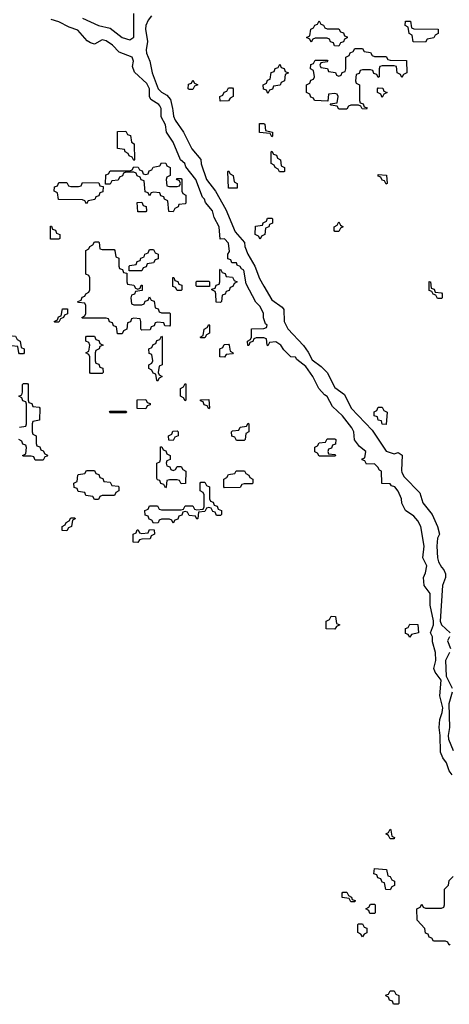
# Model space of a CAD drawing. Header units: inches. Extents: x 2777885 to 2884230, y 684484 to 829189.
# Tile 211 of 239: x 2861851 to 2864030, y 795466 to 800460. Entities that reach past the tile are written whole.
import ezdxf

# ---------------------------------------------------------------- set-up
doc = ezdxf.new("R2010")
doc.units = ezdxf.units.IN
doc.header["$MEASUREMENT"] = 0
doc.layers.add('C8769', color=7, linetype='Continuous')
doc.layers.add('C8860', color=7, linetype='Continuous')

msp = doc.modelspace()

# ---------------------------------------------------------------- linework, layer by layer
at = {"layer": 'C8769', "color": 6}
for points in [[(2864043.7, 796630), (2864029.3, 796650), (2864016, 796690), (2863996.6, 796716.6), (2863984.5, 796744.5), (2863983.7, 796830), (2863978, 796870), (2863982, 796910), (2863994.2, 796945.8), (2863997, 796970), (2863982, 797030), (2863989.5, 797110), (2863958, 797150), (2863952.3, 797170), (2863962, 797210), (2863959.3, 797250), (2863944.7, 797304.7), (2863944, 797330), (2863935.3, 797350), (2863949.2, 797390), (2863949.3, 797410.7), (2863932.3, 797490), (2863932.3, 797550), (2863902, 797590), (2863899, 797630), (2863910, 797654), (2863916, 797690), (2863895.3, 797730), (2863902.7, 797790), (2863885.2, 797890), (2863870, 797919), (2863850, 797942), (2863808, 797970), (2863788.4, 798008.4), (2863788, 798030), (2863770, 798068), (2863754, 798090), (2863736.4, 798096.4), (2863730, 798106), (2863687.3, 798107.3), (2863686, 798170), (2863675.3, 798175.3), (2863668, 798190), (2863650, 798208), (2863610, 798206), (2863602, 798222), (2863587.3, 798227.3), (2863587.3, 798232.7), (2863602, 798238), (2863606, 798270), (2863575.3, 798295.3), (2863548.4, 798328.4), (2863545.2, 798370), (2863536, 798390), (2863489, 798450), (2863438, 798498), (2863410, 798548), (2863396.5, 798556.5), (2863368.7, 798588.7), (2863338, 798650), (2863301.6, 798701.6), (2863256.5, 798736.5), (2863250, 798748), (2863226, 798750), (2863190, 798786), (2863175.3, 798810), (2863150, 798826), (2863118, 798822), (2863110, 798806), (2863106, 798810), (2863102, 798842), (2863090, 798846), (2863050, 798846), (2863038, 798842), (2863032.7, 798827.3), (2863018, 798822), (2863012.7, 798807.3), (2863007.3, 798807.3), (2863006, 798830), (2863022, 798838), (2863026, 798850), (2863027.3, 798892.7), (2863090, 798894), (2863102, 798898), (2863106, 798910), (2863098, 798918), (2863088.4, 798948.4), (2863088, 798970), (2863070, 799006), (2863048, 799028), (2863000.4, 799120.4), (2862988, 799190), (2862976.5, 799196.5), (2862970, 799208), (2862954.6, 799214.6), (2862950, 799226), (2862927.3, 799227.3), (2862922, 799242), (2862907.3, 799247.3), (2862906, 799270), (2862915.3, 799284.7), (2862910, 799326), (2862890, 799348), (2862867.3, 799347.3), (2862862, 799410), (2862837.2, 799457.2), (2862828.7, 799490), (2862792.9, 799532.9), (2862788, 799550), (2862779, 799559), (2862744, 799650), (2862694, 799714), (2862688, 799730), (2862666, 799750), (2862630, 799838), (2862595.3, 799890), (2862590, 799926), (2862568, 799968), (2862569, 800000)], [(2862627.6, 800000), (2862630.4, 799970), (2862639.5, 799950), (2862681.3, 799890), (2862724.5, 799804.5), (2862770.5, 799750.5), (2862770.7, 799729.3), (2862798.7, 799650), (2862843.8, 799590), (2862896.9, 799496.9), (2862944.6, 799384.6), (2862990.5, 799330.5), (2862993, 799310), (2863008.2, 799270), (2863043.8, 799210), (2863067.4, 799147.4), (2863088.9, 799108.9), (2863130, 799039.1), (2863182, 799002), (2863190.9, 798990.9), (2863192.4, 798930), (2863211.5, 798891.5), (2863290, 798807.3), (2863314.4, 798774.4), (2863334.6, 798734.6), (2863380.3, 798700.3), (2863410.4, 798670.4), (2863450, 798594.8), (2863498.3, 798558.3), (2863532.4, 798490), (2863638.7, 798378.7), (2863710, 798270.8), (2863750, 798257.3), (2863770, 798264.7), (2863791, 798251), (2863786.9, 798173.1), (2863790, 798162.8), (2863801.8, 798141.8), (2863879.9, 798059.9), (2863895.3, 798010), (2863943, 797950), (2863970.6, 797890), (2863980.7, 797850), (2863970.5, 797829.5), (2863967.4, 797790), (2863970.4, 797730), (2863974.9, 797710), (2863990, 797682.8), (2864002.8, 797670), (2864011.3, 797650), (2864011, 797630), (2863996.3, 797590), (2863984, 797410), (2863990.5, 797390), (2864034, 797350)], [(2861850, 798394), (2861882, 798398), (2861886, 798410), (2861886, 798510), (2861882, 798522), (2861867.3, 798527.3), (2861862, 798542), (2861846, 798550), (2861862, 798558), (2861866, 798570), (2861866, 798610), (2861870, 798614), (2861890, 798614), (2861894, 798610), (2861894, 798530), (2861898, 798518), (2861912.7, 798512.7), (2861918, 798498), (2861950, 798494), (2861954, 798490), (2861952, 798428), (2861918, 798422), (2861914, 798410), (2861914, 798370), (2861918, 798358), (2861934, 798350), (2861934, 798310), (2861938, 798298), (2861952.7, 798292.7), (2861958, 798278), (2861970, 798274), (2861978, 798258), (2861991.6, 798251.6), (2861990, 798246), (2861978, 798242), (2861970, 798226), (2861930, 798226), (2861922, 798242), (2861910, 798246), (2861870, 798246), (2861866, 798250), (2861882, 798258), (2861886, 798290), (2861882, 798302), (2861867.3, 798307.3), (2861862, 798322), (2861846, 798330)], [(2864031.3, 797330), (2864020.7, 797310), (2864036, 797270)], [(2864030.8, 797250), (2864010.4, 797209.6), (2864014, 797130), (2864044.9, 797070)], [(2864044.9, 797050), (2864027.7, 796990), (2864030.4, 796870), (2864023.8, 796830), (2864025.5, 796810), (2864050, 796754)], [(2864034, 795770), (2864030, 795766), (2864022, 795782), (2864010, 795786), (2863950, 795786), (2863942, 795802), (2863927.3, 795807.3), (2863922, 795822), (2863910, 795826), (2863906, 795850), (2863867.3, 795892.7), (2863866, 795950), (2863882, 795958), (2863890, 795974), (2863898, 795958), (2863910, 795954), (2863990, 795954), (2864002, 795958), (2864006, 795970), (2864006, 796050), (2864026, 796070), (2864030, 796094), (2864050, 796114)]]:
    msp.add_lwpolyline(points, dxfattribs=at)
for points in [[(2862430, 799746), (2862422, 799762), (2862406, 799770), (2862402, 799782), (2862386, 799790), (2862382, 799802), (2862347.3, 799807.3), (2862347.3, 799892.7), (2862390, 799894), (2862398, 799878), (2862412.7, 799872.7), (2862418, 799838), (2862432, 799830), (2862434, 799750)], [(2863130, 799866), (2863122, 799882), (2863067.3, 799887.3), (2863067.3, 799932.7), (2863090, 799934), (2863094, 799930), (2863098, 799898), (2863134, 799890), (2863134, 799870)], [(2863190, 799688), (2863168.4, 799688.4), (2863162, 799702), (2863146, 799710), (2863142, 799722), (2863126, 799730), (2863126, 799790), (2863130, 799794), (2863138, 799778), (2863152.7, 799772.7), (2863158, 799758), (2863174, 799750), (2863178, 799718), (2863194, 799710), (2863194, 799690)], [(2862610, 799614), (2862650, 799614), (2862662, 799618), (2862666, 799630), (2862662, 799642), (2862646, 799650), (2862650, 799654), (2862670, 799654), (2862674, 799650), (2862674, 799590), (2862678, 799578), (2862694, 799570), (2862694, 799530), (2862690, 799526), (2862658, 799522), (2862654, 799510), (2862638, 799502), (2862630, 799486), (2862607.3, 799487.3), (2862602, 799542), (2862586, 799550), (2862582, 799562), (2862567.3, 799567.3), (2862562, 799582), (2862530, 799586), (2862518, 799582), (2862510, 799566), (2862502, 799582), (2862487.3, 799587.3), (2862482, 799642), (2862467.3, 799647.3), (2862462, 799662), (2862447.3, 799667.3), (2862442, 799682), (2862430, 799686), (2862390, 799686), (2862378, 799682), (2862372.7, 799667.3), (2862358, 799662), (2862350, 799646), (2862318, 799642), (2862310, 799626), (2862286, 799626), (2862287.3, 799672.7), (2862302, 799678), (2862310, 799694), (2862410, 799694), (2862422, 799698), (2862430, 799714), (2862452.7, 799712.7), (2862458, 799698), (2862472.7, 799692.7), (2862478, 799678), (2862490, 799674), (2862502, 799678), (2862507.3, 799692.7), (2862522, 799698), (2862527.3, 799712.7), (2862562, 799718), (2862570, 799734), (2862592.7, 799732.7), (2862598, 799718), (2862614, 799710), (2862614, 799670), (2862598, 799662), (2862594, 799650), (2862598, 799618)], [(2862910, 799606), (2862906, 799690), (2862910, 799694), (2862918, 799678), (2862934, 799670), (2862938, 799638), (2862954, 799630), (2862954, 799606), (2862950, 799606)], [(2863710, 799626), (2863702, 799642), (2863690, 799646), (2863682, 799662), (2863670, 799666), (2863670, 799674), (2863711.1, 799671.1), (2863714, 799630)], [(2862190, 799526), (2862182, 799542), (2862170, 799546), (2862047.3, 799547.3), (2862042, 799582), (2862026, 799590), (2862027.3, 799612.7), (2862042, 799618), (2862050, 799634), (2862090, 799634), (2862098, 799618), (2862110, 799614), (2862150, 799614), (2862162, 799618), (2862170, 799634), (2862252.7, 799632.7), (2862258, 799618), (2862274, 799614), (2862272.7, 799587.3), (2862258, 799582), (2862252.7, 799567.3), (2862238, 799562), (2862232.7, 799547.3), (2862198, 799542)], [(2862450, 799486), (2862447.3, 799532.7), (2862470, 799534), (2862478, 799518), (2862492.7, 799512.7), (2862494, 799490), (2862490, 799486)], [(2863070, 799346), (2863062, 799362), (2863046, 799370), (2863047.3, 799412.7), (2863082, 799418), (2863086, 799430), (2863102, 799438), (2863107.3, 799452.7), (2863130, 799454), (2863134, 799450), (2863132.7, 799427.3), (2863118, 799422), (2863114, 799410), (2863098, 799402), (2863094, 799370), (2863078, 799362)], [(2862050, 799346), (2862007.3, 799347.3), (2862007.3, 799412.7), (2862012.7, 799412.7), (2862018, 799398), (2862032.7, 799392.7), (2862038, 799378), (2862054, 799370), (2862054, 799350)], [(2863450, 799386), (2863446, 799390), (2863446, 799410), (2863462, 799418), (2863470, 799434), (2863478, 799418), (2863492, 799410), (2863478, 799402), (2863470, 799386)], [(2862270, 799294), (2862330, 799294), (2862334, 799290), (2862338, 799258), (2862354, 799250), (2862354, 799210), (2862358, 799198), (2862372.7, 799192.7), (2862378, 799178), (2862394, 799174), (2862394, 799130), (2862398, 799118), (2862430, 799114), (2862438, 799098), (2862450, 799094), (2862462, 799098), (2862467.3, 799112.7), (2862472.7, 799112.7), (2862472.7, 799087.3), (2862438, 799082), (2862432.7, 799067.3), (2862418, 799062), (2862414, 799050), (2862418, 799018), (2862430, 799014), (2862470, 799014), (2862482, 799018), (2862487.3, 799032.7), (2862502, 799038), (2862510, 799054), (2862518, 799038), (2862532.7, 799032.7), (2862538, 798998), (2862552.7, 798992.7), (2862558, 798978), (2862570, 798974), (2862610, 798974), (2862614, 798970), (2862614, 798910), (2862610, 798906), (2862587.3, 798907.3), (2862582, 798922), (2862550, 798926), (2862538, 798922), (2862532.7, 798907.3), (2862518, 798902), (2862512.7, 798887.3), (2862470, 798886), (2862466, 798890), (2862466, 798930), (2862462, 798942), (2862430, 798946), (2862418, 798942), (2862412.7, 798927.3), (2862398, 798922), (2862394, 798890), (2862378, 798882), (2862370, 798866), (2862347.3, 798867.3), (2862342, 798902), (2862327.3, 798907.3), (2862322, 798922), (2862307.3, 798927.3), (2862302, 798942), (2862290, 798946), (2862170, 798946), (2862166, 798950), (2862182, 798958), (2862186, 798970), (2862186, 799010), (2862182, 799022), (2862150, 799026), (2862146, 799030), (2862162, 799038), (2862167.3, 799052.7), (2862182, 799058), (2862186, 799070), (2862202, 799078), (2862206, 799090), (2862206, 799150), (2862202, 799162), (2862186, 799170), (2862186, 799290), (2862202, 799298), (2862206, 799310), (2862222, 799318), (2862230, 799334), (2862250, 799334), (2862254, 799330), (2862258, 799298)], [(2862406, 799186), (2862406, 799210), (2862410, 799214), (2862442, 799218), (2862447.3, 799232.7), (2862462, 799238), (2862466, 799250), (2862482, 799258), (2862486, 799270), (2862502, 799278), (2862510, 799294), (2862530, 799294), (2862538, 799278), (2862554, 799270), (2862552.7, 799247.3), (2862538, 799242), (2862530, 799226), (2862498, 799222), (2862492.7, 799207.3), (2862478, 799202), (2862470, 799186)], [(2862870, 799026), (2862847.3, 799027.3), (2862846, 799070), (2862842, 799082), (2862826, 799090), (2862826, 799094), (2862842, 799098), (2862847.3, 799112.7), (2862862, 799118), (2862866, 799130), (2862866, 799190), (2862870, 799194), (2862878, 799178), (2862892.7, 799172.7), (2862898, 799158), (2862930, 799154), (2862938, 799138), (2862954, 799130), (2862938, 799122), (2862932.7, 799107.3), (2862918, 799102), (2862912.7, 799087.3), (2862898, 799082), (2862892.7, 799067.3), (2862878, 799062), (2862874, 799030)], [(2862650, 799086), (2862642, 799102), (2862627.3, 799107.3), (2862627.3, 799152.7), (2862632.7, 799152.7), (2862638, 799138), (2862652.7, 799132.7), (2862658, 799118), (2862672.7, 799112.7), (2862674, 799090), (2862670, 799086)], [(2862750, 799106), (2862746, 799110), (2862746, 799130), (2862750, 799134), (2862810, 799134), (2862814, 799130), (2862814, 799106), (2862810, 799106)], [(2863970, 799046), (2863962, 799062), (2863947.3, 799067.3), (2863942, 799082), (2863927.3, 799087.3), (2863927.3, 799132.7), (2863934, 799130), (2863938, 799098), (2863952.7, 799092.7), (2863958, 799078), (2863990, 799074), (2863994, 799070), (2863994, 799050), (2863990, 799046)], [(2862030, 798926), (2862026, 798930), (2862042, 798938), (2862047.3, 798952.7), (2862062, 798958), (2862067.3, 798992.7), (2862092.7, 798992.7), (2862092.7, 798967.3), (2862078, 798962), (2862074, 798950), (2862058, 798942), (2862050, 798926)], [(2862770, 798846), (2862766, 798850), (2862782, 798858), (2862786, 798890), (2862802, 798898), (2862810, 798914), (2862814, 798910), (2862814, 798870), (2862798, 798862), (2862790, 798846)], [(2861850, 798766), (2861846, 798770), (2861842, 798802), (2861810, 798806), (2861802, 798822), (2861787.3, 798827.3), (2861782, 798842), (2861747.3, 798847.3), (2861746, 798870), (2861750, 798874), (2861790, 798874), (2861798, 798858), (2861830, 798854), (2861838, 798838), (2861854, 798830), (2861858, 798798), (2861874, 798790), (2861874, 798770), (2861870, 798766)], [(2862210, 798666), (2862206, 798670), (2862206, 798750), (2862202, 798762), (2862186, 798770), (2862202, 798778), (2862206, 798810), (2862202, 798822), (2862186, 798830), (2862186, 798850), (2862190, 798854), (2862230, 798854), (2862238, 798838), (2862252.7, 798832.7), (2862258, 798818), (2862274, 798810), (2862258, 798802), (2862254, 798790), (2862238, 798782), (2862234, 798770), (2862234, 798730), (2862238, 798718), (2862252, 798712), (2862258, 798698), (2862272.7, 798692.7), (2862274, 798670), (2862270, 798666)], [(2862550, 798626), (2862546, 798630), (2862542, 798662), (2862527.3, 798667.3), (2862522, 798682), (2862506, 798690), (2862506, 798710), (2862522, 798718), (2862526, 798730), (2862522, 798762), (2862507.3, 798767.3), (2862506, 798790), (2862522, 798798), (2862527.3, 798812.7), (2862542, 798818), (2862547.3, 798832.7), (2862562, 798838), (2862570, 798854), (2862574, 798850), (2862574, 798710), (2862558, 798702), (2862554, 798670), (2862558, 798658), (2862574, 798650), (2862558, 798642)], [(2862890, 798748), (2862866, 798750), (2862866, 798790), (2862882, 798798), (2862887.3, 798812.7), (2862910, 798814), (2862914, 798810), (2862918, 798778), (2862934, 798770), (2862930, 798766), (2862898, 798762)], [(2862690, 798526), (2862682, 798542), (2862666, 798550), (2862666, 798590), (2862682, 798598), (2862690, 798614), (2862694, 798610), (2862694, 798530)], [(2862490, 798486), (2862447.3, 798487.3), (2862447.3, 798532.7), (2862490, 798534), (2862498, 798518), (2862512.7, 798512.7), (2862512.7, 798507.3), (2862498, 798502)], [(2862810, 798486), (2862802, 798502), (2862787.3, 798507.3), (2862782, 798522), (2862767.3, 798527.3), (2862767.3, 798532.7), (2862810, 798534), (2862814, 798490)], [(2863710, 798406), (2863690, 798408), (2863686, 798426), (2863670, 798428), (2863666, 798446), (2863649, 798450), (2863648.7, 798471.3), (2863662, 798478), (2863670, 798494), (2863690, 798494), (2863698, 798478), (2863714, 798470)], [(2862310, 798466), (2862306, 798470), (2862310, 798474), (2862390, 798474), (2862394, 798470), (2862390, 798466)], [(2862950, 798326), (2862942, 798342), (2862927.3, 798347.3), (2862926, 798370), (2862930, 798374), (2862962, 798378), (2862970, 798394), (2863002, 798398), (2863010, 798414), (2863014, 798410), (2863014, 798370), (2862998, 798362), (2862994, 798330), (2862990, 798326)], [(2862630, 798326), (2862607.3, 798327.3), (2862606, 798350), (2862622, 798358), (2862627.3, 798372.7), (2862650, 798374), (2862654, 798370), (2862654, 798350), (2862638, 798342)], [(2862630, 798174), (2862642, 798178), (2862650, 798194), (2862670, 798194), (2862678, 798178), (2862694, 798170), (2862692.7, 798107.3), (2862670, 798106), (2862662, 798122), (2862650, 798126), (2862610, 798126), (2862598, 798122), (2862594, 798090), (2862590, 798086), (2862582, 798102), (2862567.3, 798107.3), (2862562, 798122), (2862550, 798126), (2862547.3, 798132.7), (2862546, 798210), (2862562, 798218), (2862566, 798230), (2862566, 798294), (2862572.7, 798292.7), (2862578, 798278), (2862592.7, 798272.7), (2862598, 798258), (2862614, 798250), (2862614, 798230), (2862598, 798222), (2862594, 798210), (2862598, 798198), (2862612.7, 798192.7), (2862618, 798178)], [(2863370, 798246), (2863362, 798262), (2863348.4, 798268.4), (2863348, 798292), (2863362, 798298), (2863370, 798314), (2863402, 798318), (2863410, 798334), (2863450, 798334), (2863454, 798330), (2863452.7, 798307.3), (2863438, 798302), (2863432.7, 798287.3), (2863418, 798282), (2863414, 798270), (2863418, 798258), (2863450, 798254), (2863454, 798250), (2863450, 798246)], [(2862230, 798026), (2862222, 798042), (2862187.3, 798047.3), (2862182, 798062), (2862147.3, 798067.3), (2862142, 798082), (2862127.3, 798087.3), (2862126, 798110), (2862142, 798118), (2862146, 798150), (2862150, 798154), (2862182, 798158), (2862190, 798174), (2862230, 798174), (2862238, 798158), (2862252.7, 798152.7), (2862258, 798138), (2862272.7, 798132.7), (2862278, 798118), (2862310, 798114), (2862318, 798098), (2862350, 798094), (2862354, 798090), (2862354, 798070), (2862338, 798062), (2862332.7, 798047.3), (2862270, 798046), (2862258, 798042), (2862250, 798026)], [(2862890, 798086), (2862886, 798090), (2862886, 798130), (2862902, 798138), (2862910, 798154), (2862942, 798158), (2862948.4, 798171.6), (2862991.6, 798171.6), (2862998, 798158), (2863014, 798150), (2863018, 798138), (2863034, 798130), (2863034, 798110), (2863030, 798106), (2862990, 798106), (2862978, 798102), (2862970, 798088)], [(2862850, 797946), (2862842, 797962), (2862830, 797966), (2862822, 797982), (2862810, 797986), (2862798, 797982), (2862790, 797966), (2862758, 797962), (2862754, 797930), (2862750, 797926), (2862742, 797942), (2862710, 797946), (2862702, 797962), (2862690, 797966), (2862678, 797962), (2862672.7, 797947.3), (2862658, 797942), (2862652.7, 797927.3), (2862638, 797922), (2862630, 797906), (2862622, 797922), (2862610, 797926), (2862570, 797926), (2862558, 797922), (2862552.7, 797907.3), (2862530, 797906), (2862522, 797922), (2862507.3, 797927.3), (2862502, 797942), (2862487.3, 797947.3), (2862486, 797970), (2862502, 797978), (2862510, 797994), (2862550, 797994), (2862558, 797978), (2862570, 797974), (2862670, 797974), (2862682, 797978), (2862690, 797994), (2862730, 797994), (2862738, 797978), (2862750, 797974), (2862782, 797978), (2862786, 797990), (2862786, 798050), (2862782, 798062), (2862766, 798070), (2862766, 798110), (2862770, 798114), (2862790, 798114), (2862798, 798098), (2862814, 798090), (2862814, 798030), (2862818, 798018), (2862832.7, 798012.7), (2862838, 797998), (2862852.7, 797992.7), (2862858, 797978), (2862874, 797970), (2862874, 797950), (2862870, 797946)], [(2862090, 797868), (2862066, 797870), (2862066, 797890), (2862082, 797898), (2862086, 797910), (2862102, 797918), (2862110, 797934), (2862130, 797934), (2862131.6, 797928.4), (2862118, 797922), (2862114, 797890), (2862098, 797882)], [(2862450, 797808), (2862426, 797810), (2862426, 797850), (2862442, 797858), (2862447.3, 797872.7), (2862452.7, 797872.7), (2862458, 797858), (2862470, 797854), (2862502, 797858), (2862510, 797874), (2862532.7, 797872.7), (2862534, 797850), (2862518, 797842), (2862512.7, 797827.3), (2862470, 797826), (2862458, 797822)], [(2863450, 797368), (2863406, 797370), (2863406, 797410), (2863422, 797418), (2863430, 797434), (2863452.7, 797432.7), (2863458, 797398), (2863474, 797390), (2863458, 797382)], [(2863830, 797328), (2863822, 797342), (2863807.3, 797347.3), (2863807.3, 797372.7), (2863822, 797378), (2863830, 797394), (2863870, 797392), (2863874, 797350), (2863838, 797342)], [(2863730, 796306), (2863722, 796322), (2863708, 796330), (2863722, 796338), (2863730, 796354), (2863734, 796350), (2863738, 796318), (2863752.7, 796312.7), (2863750, 796306)], [(2863730, 796046), (2863708, 796048), (2863702, 796082), (2863690, 796086), (2863682, 796102), (2863667.3, 796107.3), (2863662, 796122), (2863648, 796128), (2863650, 796154), (2863712, 796150), (2863718, 796118), (2863730, 796114), (2863738, 796098), (2863752, 796090), (2863751.6, 796068.4), (2863738, 796062)], [(2863530, 795986), (2863522, 796002), (2863487.3, 796007.3), (2863486, 796030), (2863490, 796034), (2863510, 796034), (2863518, 796018), (2863534, 796010), (2863538, 795998), (2863552.7, 795992.7), (2863550, 795986)], [(2863650, 795926), (2863627.3, 795927.3), (2863622, 795942), (2863606, 795950), (2863622, 795958), (2863630, 795974), (2863650, 795974), (2863654, 795970), (2863654, 795930)], [(2863590, 795808), (2863582, 795822), (2863566, 795830), (2863566, 795870), (2863570, 795874), (2863590, 795874), (2863598, 795858), (2863611.6, 795851.6), (2863611.6, 795828.4), (2863598, 795822)], [(2863770, 795466), (2863747.3, 795467.3), (2863742, 795482), (2863727.3, 795487.3), (2863722, 795502), (2863708.4, 795508.4), (2863710, 795514), (2863722, 795518), (2863730, 795534), (2863750, 795534), (2863758, 795518), (2863774, 795510), (2863774, 795470)]]:
    msp.add_lwpolyline(points, close=True, dxfattribs=at)
at = {"layer": 'C8860', "color": 6}
for points in [[(2862170, 800467.7), (2862250, 800430.4), (2862310, 800416.3), (2862370, 800370.4), (2862410, 800358), (2862429.4, 800370.6), (2862429.3, 800490.7)], [(2862569, 800000), (2862569.3, 800010), (2862562.5, 800022.5), (2862557.2, 800030), (2862516, 800056), (2862509, 800070), (2862509.2, 800110), (2862495.9, 800135.9), (2862433.6, 800193.6), (2862423.1, 800223.1), (2862429, 800250), (2862422, 800270), (2862355.5, 800295.5), (2862322, 800330), (2862290, 800352.7), (2862270, 800357.2), (2862230, 800335.3), (2862210, 800342), (2862193.2, 800353.2), (2862146.3, 800406.3), (2862101.6, 800421.6), (2862050, 800449.4), (2862010, 800460.9)], [(2862519.7, 800480.3), (2862502.9, 800457.1), (2862490.3, 800430), (2862488.7, 800411.3), (2862499.1, 800350), (2862493.2, 800306.8), (2862494.9, 800290), (2862510.7, 800250), (2862522.4, 800190), (2862553, 800110), (2862570, 800093), (2862596.7, 800076.7), (2862615.2, 800055.2), (2862626.7, 800010), (2862627.6, 800000)]]:
    msp.add_lwpolyline(points, dxfattribs=at)
for points in [[(2863410, 800414), (2863470, 800414), (2863478, 800398), (2863492.7, 800392.7), (2863498, 800378), (2863512.7, 800372.7), (2863512.7, 800367.3), (2863498, 800362), (2863492.7, 800347.3), (2863478, 800342), (2863470, 800326), (2863447.3, 800327.3), (2863442, 800342), (2863427.3, 800347.3), (2863422, 800362), (2863410, 800366), (2863350, 800366), (2863338, 800362), (2863330, 800346), (2863322, 800362), (2863306, 800370), (2863322, 800378), (2863327.3, 800412.7), (2863342, 800418), (2863347.3, 800432.7), (2863362, 800438), (2863370, 800454), (2863378, 800438), (2863392.7, 800432.7), (2863398, 800418)], [(2863910, 800346), (2863847.3, 800347.3), (2863842, 800382), (2863826, 800390), (2863822, 800422), (2863806, 800430), (2863807.3, 800452.7), (2863832.7, 800452.7), (2863838, 800418), (2863850, 800414), (2863972.7, 800412.7), (2863974, 800390), (2863958, 800382), (2863951.6, 800368.4), (2863918, 800362)], [(2863650, 800274), (2863710, 800274), (2863718, 800258), (2863730, 800254), (2863812.7, 800252.7), (2863814, 800190), (2863798, 800182), (2863790, 800166), (2863782, 800182), (2863766, 800190), (2863762, 800222), (2863750, 800226), (2863690, 800226), (2863678, 800222), (2863674, 800210), (2863674, 800170), (2863670, 800166), (2863662, 800182), (2863647.3, 800187.3), (2863642, 800202), (2863630, 800206), (2863590, 800206), (2863578, 800202), (2863572.7, 800187.3), (2863558, 800182), (2863554, 800150), (2863558, 800138), (2863574, 800130), (2863574, 800050), (2863578, 800038), (2863592.7, 800032.7), (2863598, 800018), (2863612.7, 800012.7), (2863610, 800006), (2863587.3, 800007.3), (2863582, 800022), (2863570, 800026), (2863530, 800026), (2863518, 800022), (2863510, 800006), (2863470, 800006), (2863462, 800022), (2863430, 800026), (2863426, 800034), (2863462, 800038), (2863466, 800070), (2863462, 800082), (2863450, 800086), (2863418, 800082), (2863414, 800046), (2863346, 800050), (2863342, 800062), (2863327.3, 800067.3), (2863322, 800082), (2863306, 800090), (2863306, 800130), (2863322, 800138), (2863327.3, 800152.7), (2863342, 800158), (2863346, 800170), (2863342, 800202), (2863326, 800210), (2863327.3, 800232.7), (2863342, 800238), (2863350, 800254), (2863410, 800254), (2863414, 800250), (2863410, 800246), (2863378, 800242), (2863374, 800230), (2863378, 800218), (2863412.7, 800212.7), (2863418, 800198), (2863452.7, 800192.7), (2863458, 800178), (2863470, 800174), (2863482, 800178), (2863487.3, 800192.7), (2863502, 800198), (2863506, 800210), (2863506, 800270), (2863522, 800278), (2863527.3, 800292.7), (2863542, 800298), (2863550, 800314), (2863590, 800314), (2863598, 800298), (2863630, 800294), (2863638, 800278)], [(2863110, 800086), (2863102, 800102), (2863087.3, 800107.3), (2863086, 800130), (2863102, 800138), (2863107.3, 800152.7), (2863122, 800158), (2863127.3, 800192.7), (2863142, 800198), (2863147.3, 800212.7), (2863162, 800218), (2863170, 800234), (2863178, 800218), (2863192.7, 800212.7), (2863198, 800198), (2863214, 800190), (2863198, 800182), (2863194, 800150), (2863178, 800142), (2863172.7, 800127.3), (2863138, 800122), (2863132.7, 800107.3), (2863118, 800102)], [(2862710, 800106), (2862706, 800110), (2862707.3, 800132.7), (2862722, 800138), (2862730, 800154), (2862738, 800138), (2862754, 800130), (2862738, 800122), (2862730, 800106)], [(2862867.3, 800047.3), (2862866, 800070), (2862882, 800078), (2862887.3, 800092.7), (2862902, 800098), (2862910, 800114), (2862930, 800114), (2862934, 800110), (2862934, 800070), (2862918, 800062), (2862910, 800048)], [(2863690, 800066), (2863682, 800082), (2863666, 800090), (2863666, 800110), (2863670, 800114), (2863692.7, 800112.7), (2863698, 800098), (2863714, 800090), (2863698, 800082)]]:
    msp.add_lwpolyline(points, close=True, dxfattribs=at)

doc.saveas('drawing.dxf')
